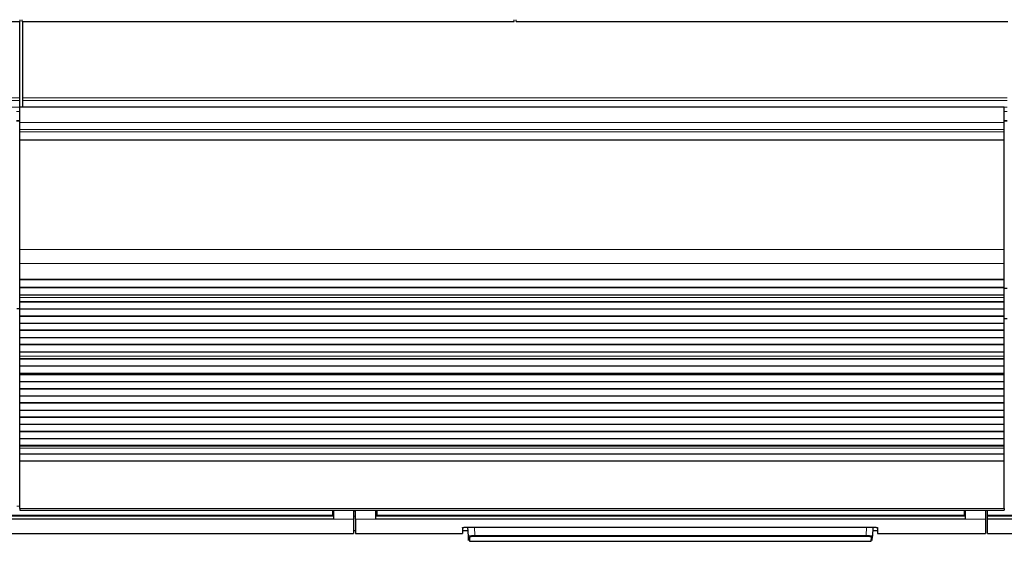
# Model space of a CAD drawing. Header units: inches. Extents: x 0 to 20790, y -12 to 14700.
# Tile 26 of 256: x 3606 to 4583, y 4588 to 5106. Entities that reach past the tile are written whole.
import ezdxf

# ---------------------------------------------------------------- set-up
doc = ezdxf.new("R2010")
doc.units = ezdxf.units.IN
doc.layers.add('1', color=7, linetype='Continuous', true_color=0xffffff)

msp = doc.modelspace()

# ---------------------------------------------------------------- linework, layer by layer
at = {"layer": '1', "color": 2, "linetype": 'Continuous', "lineweight": 25}
for p, q in [((3118.134, 5104.35), (3606.134, 5104.35)), ((3605.634, 5028.578), (3605.634, 5104.349)), ((3606.134, 5104.35), (3606.134, 5106.298)), ((3608.134, 5104.35), (3608.134, 5106.298)), ((3608.134, 5104.35), (4096.134, 5104.35)), ((3608.634, 5028.578), (3608.634, 5104.349)), ((4096.134, 5104.35), (4096.134, 5106.298)), ((4098.134, 5104.35), (4098.134, 5106.298)), ((4098.134, 5104.35), (4586.134, 5104.35)), ((3605.634, 5025.967), (3605.634, 5028.578)), ((3605.634, 5019.494), (3605.634, 5025.967)), ((3608.634, 5025.967), (3608.634, 5028.578)), ((3608.634, 5019.494), (3608.634, 5025.967)), ((3605.634, 5019.494), (3605.634, 5019.32)), ((4582.634, 5019.32), (3605.634, 5019.32)), ((3605.634, 5004.24), (3605.634, 5019.32)), ((3608.634, 5019.494), (3608.634, 5019.32)), ((4582.634, 5004.24), (4582.634, 5019.32)), ((3605.634, 4997.252), (3605.634, 5004.24)), ((4582.634, 4997.252), (4582.634, 5004.24)), ((3605.634, 4995.009), (3605.634, 4997.252)), ((3605.634, 4987.031), (3605.634, 4995.009)), ((4582.634, 4995.009), (4582.634, 4997.252)), ((4582.634, 4987.031), (4582.634, 4995.009)), ((3605.634, 4986.585), (3605.634, 4987.031)), ((3605.634, 4878.204), (3605.634, 4986.585)), ((4582.634, 4986.585), (4582.634, 4987.031)), ((4582.634, 4878.204), (4582.634, 4986.585)), ((3605.634, 4864.062), (3605.634, 4878.204)), ((4582.634, 4864.062), (4582.634, 4878.204)), ((3605.634, 4848.579), (3605.634, 4864.062)), ((4582.634, 4848.579), (4582.634, 4864.062)), ((3605.634, 4848.492), (3605.634, 4848.579)), ((3605.634, 4848.492), (4582.634, 4848.492)), ((3605.634, 4847.947), (3605.634, 4848.492)), ((3605.634, 4840.424), (3605.634, 4847.947)), ((4582.634, 4847.947), (3605.634, 4847.947)), ((4582.634, 4848.492), (4582.634, 4848.579)), ((4582.634, 4847.947), (4582.634, 4848.492)), ((4582.634, 4840.424), (4582.634, 4847.947)), ((3605.634, 4840.071), (3605.634, 4840.424)), ((4582.634, 4840.424), (3605.634, 4840.424)), ((3605.634, 4832.865), (3605.634, 4840.071)), ((4582.634, 4840.071), (3605.634, 4840.071)), ((4585.634, 4839.327), (4582.579, 4839.327)), ((4582.634, 4840.071), (4582.634, 4840.424)), ((4582.634, 4832.865), (4582.634, 4840.071)), ((3605.634, 4832.859), (3605.634, 4832.865)), ((4582.634, 4832.865), (3605.634, 4832.865)), ((4582.634, 4832.859), (3605.634, 4832.859)), ((3605.634, 4830.315), (3605.634, 4832.859)), ((3605.634, 4830.287), (3605.634, 4830.315)), ((3605.634, 4826.093), (3605.634, 4830.287)), ((4582.634, 4832.859), (4582.634, 4832.865)), ((4582.634, 4830.315), (4582.634, 4832.859)), ((4582.634, 4826.093), (4582.634, 4830.287)), ((3602.639, 4819.327), (3605.639, 4819.327)), ((3605.634, 4825.74), (3605.634, 4826.093)), ((4582.634, 4826.093), (3605.634, 4826.093)), ((3605.634, 4818.669), (3605.634, 4825.74)), ((4582.634, 4825.74), (3605.634, 4825.74)), ((3605.634, 4811.951), (3605.634, 4818.669)), ((4582.634, 4818.669), (3605.634, 4818.669)), ((4582.634, 4825.74), (4582.634, 4826.093)), ((4582.634, 4818.669), (4582.634, 4825.74)), ((4582.634, 4811.951), (4582.634, 4818.669)), ((3605.634, 4811.598), (3605.634, 4811.951)), ((4582.634, 4811.951), (3605.634, 4811.951)), ((3605.634, 4804.527), (3605.634, 4811.598)), ((4582.634, 4811.598), (3605.634, 4811.598)), ((4585.634, 4809.327), (4582.632, 4809.327)), ((4582.634, 4811.598), (4582.634, 4811.951)), ((4582.634, 4804.527), (4582.634, 4811.598)), ((3605.634, 4797.809), (3605.634, 4804.527)), ((4582.634, 4804.527), (3605.634, 4804.527)), ((3605.634, 4797.456), (3605.634, 4797.809)), ((4582.634, 4797.809), (3605.634, 4797.809)), ((3605.634, 4790.385), (3605.634, 4797.456)), ((4582.634, 4797.456), (3605.634, 4797.456)), ((4582.634, 4797.809), (4582.634, 4804.527)), ((4582.634, 4797.456), (4582.634, 4797.809)), ((4582.634, 4790.385), (4582.634, 4797.456)), ((3605.634, 4783.667), (3605.634, 4790.385)), ((4582.634, 4790.385), (3605.634, 4790.385)), ((4582.634, 4783.667), (4582.634, 4790.385)), ((3605.634, 4783.313), (3605.634, 4783.667)), ((4582.634, 4783.667), (3605.634, 4783.667)), ((3605.634, 4776.242), (3605.634, 4783.313)), ((4582.634, 4783.313), (3605.634, 4783.313)), ((4582.634, 4783.313), (4582.634, 4783.667)), ((4582.634, 4776.242), (4582.634, 4783.313)), ((3605.634, 4772.049), (3605.634, 4776.242)), ((4582.634, 4776.242), (3605.634, 4776.242)), ((3605.634, 4772.022), (3605.634, 4772.049)), ((3605.634, 4769.574), (3605.634, 4772.022)), ((3605.634, 4769.22), (3605.634, 4769.574)), ((4582.634, 4769.574), (3605.634, 4769.574)), ((3605.634, 4762.286), (3605.634, 4769.22)), ((4582.634, 4769.22), (3605.634, 4769.22)), ((4582.634, 4772.049), (4582.634, 4776.242)), ((4582.634, 4769.574), (4582.634, 4772.022)), ((4582.634, 4769.22), (4582.634, 4769.574)), ((4582.634, 4762.286), (4582.634, 4769.22)), ((3605.634, 4755.054), (3605.634, 4762.286)), ((4582.634, 4762.286), (3605.634, 4762.286)), ((4582.634, 4755.054), (4582.634, 4762.286)), ((3605.634, 4754.918), (3605.634, 4755.054)), ((4582.634, 4755.054), (3605.634, 4755.054)), ((3605.634, 4754.918), (4582.634, 4754.918)), ((3605.634, 4754.251), (3605.634, 4754.918)), ((4582.634, 4754.251), (3605.634, 4754.251)), ((3605.634, 4753.615), (3605.634, 4754.251)), ((4582.634, 4753.615), (3605.634, 4753.615)), ((3605.634, 4746.544), (3605.634, 4753.615)), ((4582.634, 4754.918), (4582.634, 4755.054)), ((4582.634, 4754.251), (4582.634, 4754.918)), ((4582.634, 4753.615), (4582.634, 4754.251)), ((4582.634, 4746.544), (4582.634, 4753.615)), ((3605.634, 4739.826), (3605.634, 4746.544)), ((4582.634, 4746.544), (3605.634, 4746.544)), ((3605.634, 4739.473), (3605.634, 4739.826)), ((4582.634, 4739.826), (3605.634, 4739.826)), ((3605.634, 4732.402), (3605.634, 4739.473)), ((4582.634, 4739.473), (3605.634, 4739.473)), ((4582.634, 4739.826), (4582.634, 4746.544)), ((4582.634, 4739.473), (4582.634, 4739.826)), ((4582.634, 4732.402), (4582.634, 4739.473)), ((3605.634, 4725.684), (3605.634, 4732.402)), ((4582.634, 4732.402), (3605.634, 4732.402)), ((4582.634, 4725.684), (4582.634, 4732.402)), ((3605.634, 4725.331), (3605.634, 4725.684)), ((4582.634, 4725.684), (3605.634, 4725.684)), ((3605.634, 4718.26), (3605.634, 4725.331)), ((4582.634, 4725.331), (3605.634, 4725.331)), ((4582.634, 4725.331), (4582.634, 4725.684)), ((4582.634, 4718.26), (4582.634, 4725.331)), ((3605.634, 4711.542), (3605.634, 4718.26)), ((4582.634, 4718.26), (3605.634, 4718.26)), ((3605.634, 4711.189), (3605.634, 4711.542)), ((4582.634, 4711.542), (3605.634, 4711.542)), ((3605.634, 4704.118), (3605.634, 4711.189)), ((4582.634, 4711.189), (3605.634, 4711.189)), ((4582.634, 4711.542), (4582.634, 4718.26)), ((4582.634, 4711.189), (4582.634, 4711.542)), ((4582.634, 4704.118), (4582.634, 4711.189)), ((3605.634, 4697.4), (3605.634, 4704.118)), ((4582.634, 4704.118), (3605.634, 4704.118)), ((4582.634, 4697.4), (4582.634, 4704.118)), ((3605.634, 4697.046), (3605.634, 4697.4)), ((4582.634, 4697.4), (3605.634, 4697.4)), ((3605.634, 4689.975), (3605.634, 4697.046)), ((4582.634, 4697.046), (3605.634, 4697.046)), ((3605.634, 4683.258), (3605.634, 4689.975)), ((4582.634, 4689.975), (3605.634, 4689.975)), ((4582.634, 4697.046), (4582.634, 4697.4)), ((4582.634, 4689.975), (4582.634, 4697.046)), ((4582.634, 4683.258), (4582.634, 4689.975)), ((3605.634, 4682.904), (3605.634, 4683.258)), ((4582.634, 4683.258), (3605.634, 4683.258)), ((3605.634, 4680.63), (3605.634, 4682.904)), ((4582.634, 4682.904), (3605.634, 4682.904)), ((3605.634, 4674.773), (3605.634, 4680.63)), ((4582.634, 4682.904), (4582.634, 4683.258)), ((4582.634, 4680.63), (4582.634, 4682.904)), ((4582.634, 4674.773), (4582.634, 4680.63)), ((3605.634, 4667.876), (3605.634, 4674.773)), ((4582.634, 4674.773), (3605.634, 4674.773)), ((4582.634, 4667.876), (4582.634, 4674.773)), ((3605.634, 4620.912), (3605.634, 4667.876)), ((4582.634, 4667.876), (3605.634, 4667.876)), ((4582.634, 4620.912), (4582.634, 4667.876)), ((3915.884, 4613.404), (3332.884, 4613.404)), ((3605.634, 4620.912), (3605.634, 4619.178)), ((3605.634, 4619.178), (4582.634, 4619.178)), ((3915.884, 4619.178), (3915.884, 4614.193)), ((3915.884, 4614.193), (3915.884, 4613.404)), ((3916.884, 4619.178), (3916.884, 4610.328)), ((3936.884, 4619.178), (3936.884, 4610.328)), ((3938.884, 4610.328), (3938.884, 4619.178)), ((3958.884, 4610.328), (3958.884, 4619.178)), ((3959.884, 4619.178), (3959.884, 4614.193)), ((3959.884, 4614.193), (3959.884, 4613.404)), ((4542.884, 4613.404), (3959.884, 4613.404)), ((4542.884, 4619.178), (4542.884, 4614.193)), ((4542.884, 4614.193), (4542.884, 4613.404)), ((4543.884, 4619.178), (4543.884, 4610.328)), ((4563.884, 4619.178), (4563.884, 4610.328)), ((4565.834, 4614.193), (4565.834, 4619.178)), ((4565.834, 4613.404), (4565.834, 4614.193)), ((4565.834, 4613.404), (4565.834, 4613.292)), ((4895.884, 4613.404), (4565.834, 4613.404)), ((4565.834, 4610.328), (4565.834, 4613.293)), ((4582.634, 4620.912), (4582.634, 4619.178)), ((3916.884, 4610.328), (3331.884, 4610.328)), ((3936.884, 4610.328), (3936.884, 4596.091)), ((3938.884, 4610.328), (3938.884, 4596.091)), ((4543.884, 4610.328), (3958.884, 4610.328)), ((4044.884, 4601.799), (4044.884, 4596.091)), ((4049.884, 4602.296), (4451.884, 4602.296)), ((4050.89, 4593.484), (4050.428, 4602.296)), ((4452.339, 4602.288), (4451.878, 4593.484)), ((4456.884, 4601.799), (4456.884, 4596.091)), ((4563.884, 4610.328), (4563.884, 4596.091)), ((4565.834, 4596.091), (4565.834, 4610.328)), ((4896.884, 4610.328), (4565.834, 4610.328)), ((3311.884, 4596.091), (3936.884, 4596.091)), ((3936.884, 4599.091), (3938.884, 4599.091)), ((3938.884, 4596.091), (4044.884, 4596.091)), ((4044.884, 4599.091), (4050.596, 4599.091)), ((4051.114, 4589.198), (4050.89, 4593.484)), ((4051.888, 4592.54), (4052.113, 4588.251)), ((4450.655, 4588.251), (4450.879, 4592.54)), ((4451.653, 4589.198), (4451.878, 4593.484)), ((4452.172, 4599.091), (4456.884, 4599.091)), ((4456.884, 4596.091), (4563.884, 4596.091)), ((4565.834, 4596.091), (4916.884, 4596.091)), ((4052.113, 4588.251), (4450.655, 4588.251))]:
    msp.add_line(p, q, dxfattribs=at)
at = {"layer": '1', "color": 110, "linetype": 'Continuous', "lineweight": 13}
for p, q in [((3605.634, 5028.578), (2628.634, 5028.578)), ((3605.634, 5025.967), (2628.634, 5025.967)), ((4585.634, 5028.578), (3608.634, 5028.578)), ((4585.634, 5025.967), (3608.634, 5025.967)), ((3605.634, 5019.494), (2628.634, 5019.494)), ((3605.634, 5015.143), (3602.627, 5015.143)), ((4585.634, 5019.494), (3608.634, 5019.494)), ((4585.634, 5015.143), (4582.627, 5015.143)), ((3605.634, 5006.127), (3602.627, 5006.127)), ((3605.634, 5005.627), (3602.627, 5005.627)), ((3605.634, 5005.627), (3602.627, 5005.627)), ((4582.634, 5004.24), (3605.634, 5004.24)), ((4585.634, 5006.127), (4582.627, 5006.127)), ((4585.634, 5005.627), (4582.627, 5005.627)), ((4585.634, 5005.627), (4582.627, 5005.627)), ((4582.634, 4997.252), (3605.634, 4997.252)), ((4582.634, 4995.009), (3605.634, 4995.009)), ((4582.634, 4987.031), (3605.634, 4987.031)), ((4582.634, 4986.585), (3605.634, 4986.585)), ((4582.634, 4878.204), (3605.634, 4878.204)), ((4582.634, 4864.062), (3605.634, 4864.062)), ((4582.634, 4848.579), (3605.634, 4848.579)), ((4582.634, 4830.315), (3605.634, 4830.315)), ((4582.634, 4830.287), (3605.634, 4830.287)), ((4582.634, 4772.049), (3605.634, 4772.049)), ((4582.634, 4772.022), (3605.634, 4772.022)), ((4582.634, 4680.63), (3605.634, 4680.63)), ((3605.637, 4623.161), (3602.64, 4623.161)), ((4582.634, 4620.912), (3605.634, 4620.912)), ((3916.884, 4618.204), (3915.878, 4618.204)), ((3938.884, 4618.204), (3936.884, 4618.204)), ((3959.889, 4618.204), (3958.884, 4618.204)), ((4543.884, 4618.204), (4542.878, 4618.204)), ((3936.884, 4610.328), (3916.884, 4610.328)), ((3958.884, 4610.328), (3938.884, 4610.328)), ((4056.919, 4602.296), (4057.356, 4593.965)), ((4445.412, 4593.965), (4445.849, 4602.296)), ((4563.884, 4610.328), (4543.884, 4610.328)), ((4057.356, 4593.965), (4057.356, 4593.021)), ((4057.356, 4593.965), (4445.412, 4593.965)), ((4445.412, 4593.021), (4057.356, 4593.021)), ((4445.412, 4593.965), (4445.412, 4593.021))]:
    msp.add_line(p, q, dxfattribs=at)
for centre, major_axis, start_param, end_param in [((4051.888, 4593.536), (0.999, 0.052), 3.1415927, 4.6602164), ((4450.879, 4593.536), (-0.999, 0.052), 1.6229689, 3.1415927)]:
    msp.add_ellipse(centre, major_axis=major_axis, ratio=0.9964159, start_param=start_param, end_param=end_param, dxfattribs=at)
at = {"layer": '1', "color": 2, "linetype": 'Continuous', "lineweight": 25}
for points in [[(3916.884, 4613.293), (3331.884, 4613.293)], [(4543.884, 4613.293), (3958.884, 4613.293)], [(4896.884, 4613.293), (4565.834, 4613.293)]]:
    msp.add_open_spline(points, degree=1, dxfattribs=at)
at = {"layer": '1', "color": 110, "linetype": 'Continuous', "lineweight": 13}
for points, degree in [([(3915.884, 4614.193), (3332.884, 4614.193)], 1), ([(3936.884, 4613.292), (3937.551, 4613.292), (3938.217, 4613.292), (3938.884, 4613.292)], 3), ([(4542.884, 4614.193), (3959.884, 4614.193)], 1), ([(4895.884, 4614.193), (4565.834, 4614.193)], 1)]:
    msp.add_open_spline(points, degree=degree, dxfattribs=at)
at = {"layer": '1', "color": 2, "linetype": 'Continuous', "lineweight": 25}
for points, knots in [([(4044.884, 4601.799), (4044.884, 4601.815), (4044.892, 4601.831), (4044.924, 4601.863), (4044.972, 4601.895), (4045.051, 4601.926), (4045.11, 4601.945), (4045.123, 4601.949), (4045.148, 4601.957), (4045.162, 4601.96), (4045.204, 4601.972), (4045.233, 4601.98), (4045.327, 4602.002), (4045.467, 4602.031), (4045.634, 4602.059), (4045.77, 4602.079), (4045.817, 4602.086), (4045.89, 4602.096), (4045.915, 4602.099), (4045.966, 4602.106), (4045.991, 4602.109), (4046.122, 4602.125), (4046.232, 4602.137), (4046.462, 4602.16), (4046.703, 4602.182), (4046.965, 4602.202), (4047.136, 4602.213), (4047.171, 4602.215), (4047.24, 4602.22), (4047.275, 4602.222), (4047.381, 4602.228), (4047.452, 4602.232), (4047.669, 4602.244), (4047.963, 4602.258), (4048.27, 4602.269), (4048.504, 4602.277), (4048.583, 4602.279), (4048.743, 4602.283), (4048.823, 4602.285), (4049.066, 4602.29), (4049.39, 4602.295), (4049.719, 4602.296), (4049.884, 4602.296)], [0, 0, 0, 0, 0.0625, 0.0625, 0.125, 0.1875, 0.1875, 0.203125, 0.203125, 0.21875, 0.21875, 0.25, 0.25, 0.3125, 0.375, 0.375, 0.40625, 0.40625, 0.421875, 0.421875, 0.4375, 0.4375, 0.5, 0.5, 0.5625, 0.625, 0.625, 0.640625, 0.640625, 0.65625, 0.65625, 0.6875, 0.6875, 0.75, 0.8125, 0.8125, 0.84375, 0.84375, 0.875, 0.875, 0.9375, 1, 1, 1, 1]), ([(4451.884, 4602.296), (4452.049, 4602.296), (4452.213, 4602.295), (4452.537, 4602.292), (4452.859, 4602.287), (4453.176, 4602.279), (4453.372, 4602.273), (4453.411, 4602.272), (4453.489, 4602.269), (4453.529, 4602.268), (4453.645, 4602.264), (4453.722, 4602.261), (4453.949, 4602.251), (4454.243, 4602.237), (4454.523, 4602.22), (4454.727, 4602.207), (4454.827, 4602.2), (4454.925, 4602.192), (4454.99, 4602.187), (4455.022, 4602.184), (4455.182, 4602.171), (4455.303, 4602.16), (4455.533, 4602.137), (4455.752, 4602.113), (4455.947, 4602.087), (4456.061, 4602.07), (4456.084, 4602.066), (4456.128, 4602.059), (4456.15, 4602.056), (4456.213, 4602.045), (4456.254, 4602.038), (4456.369, 4602.017), (4456.509, 4601.988), (4456.619, 4601.957), (4456.691, 4601.934), (4456.712, 4601.927), (4456.753, 4601.911), (4456.771, 4601.903), (4456.819, 4601.879), (4456.868, 4601.847), (4456.884, 4601.815), (4456.884, 4601.799)], [0, 0, 0, 0, 0.0625, 0.0625, 0.125, 0.1875, 0.1875, 0.203125, 0.203125, 0.21875, 0.21875, 0.25, 0.25, 0.3125, 0.375, 0.375, 0.40625, 0.421875, 0.421875, 0.4375, 0.4375, 0.5, 0.5, 0.5625, 0.625, 0.625, 0.640625, 0.640625, 0.65625, 0.65625, 0.6875, 0.6875, 0.75, 0.8125, 0.8125, 0.84375, 0.84375, 0.875, 0.875, 0.9375, 1, 1, 1, 1])]:
    msp.add_open_spline(points, degree=3, knots=knots, dxfattribs=at)
at = {"layer": '1', "color": 110, "linetype": 'Continuous', "lineweight": 13}
for points, knots in [([(4057.356, 4593.965), (4057.141, 4593.963), (4056.714, 4593.958), (4056.291, 4593.95), (4056.028, 4593.945), (4055.975, 4593.943), (4055.871, 4593.941), (4055.715, 4593.937), (4055.561, 4593.933), (4055.257, 4593.924), (4054.859, 4593.911), (4054.476, 4593.896), (4054.242, 4593.886), (4054.195, 4593.883), (4054.102, 4593.879), (4054.056, 4593.877), (4053.919, 4593.87), (4053.829, 4593.866), (4053.564, 4593.852), (4053.225, 4593.832), (4052.913, 4593.81), (4052.69, 4593.793), (4052.617, 4593.788), (4052.51, 4593.779), (4052.475, 4593.776), (4052.406, 4593.77), (4052.372, 4593.767), (4052.203, 4593.752), (4052.078, 4593.739), (4051.845, 4593.714), (4051.63, 4593.688), (4051.451, 4593.662), (4051.351, 4593.645), (4051.332, 4593.642), (4051.294, 4593.635), (4051.275, 4593.631), (4051.222, 4593.621), (4051.189, 4593.614), (4051.099, 4593.594), (4050.999, 4593.566), (4050.939, 4593.539), (4050.899, 4593.511), (4050.889, 4593.498), (4050.89, 4593.484)], [0, 0, 0, 0, 0.0625, 0.125, 0.125, 0.140625, 0.140625, 0.15625, 0.1875, 0.1875, 0.25, 0.3125, 0.3125, 0.328125, 0.328125, 0.34375, 0.34375, 0.375, 0.375, 0.4375, 0.5, 0.5, 0.53125, 0.53125, 0.546875, 0.546875, 0.5625, 0.5625, 0.625, 0.625, 0.6875, 0.75, 0.75, 0.765625, 0.765625, 0.78125, 0.78125, 0.8125, 0.8125, 0.875, 0.9375, 0.9375, 1, 1, 1, 1]), ([(4057.356, 4593.021), (4057.174, 4593.021), (4056.812, 4593.019), (4056.453, 4593.014), (4056.231, 4593.01), (4056.186, 4593.01), (4056.098, 4593.008), (4056.054, 4593.007), (4055.922, 4593.004), (4055.836, 4593.002), (4055.578, 4592.995), (4055.241, 4592.984), (4054.917, 4592.97), (4054.718, 4592.96), (4054.679, 4592.958), (4054.6, 4592.954), (4054.561, 4592.952), (4054.445, 4592.946), (4054.368, 4592.942), (4054.145, 4592.928), (4053.858, 4592.909), (4053.594, 4592.888), (4053.405, 4592.871), (4053.313, 4592.862), (4053.224, 4592.853), (4053.166, 4592.847), (4053.137, 4592.844), (4052.994, 4592.829), (4052.889, 4592.816), (4052.692, 4592.79), (4052.511, 4592.763), (4052.36, 4592.735), (4052.276, 4592.716), (4052.259, 4592.713), (4052.227, 4592.706), (4052.212, 4592.702), (4052.167, 4592.691), (4052.14, 4592.683), (4052.063, 4592.661), (4051.979, 4592.631), (4051.929, 4592.601), (4051.904, 4592.578), (4051.895, 4592.567), (4051.89, 4592.555), (4051.889, 4592.548), (4051.888, 4592.544), (4051.888, 4592.54)], [0, 0, 0, 0, 0.0625, 0.125, 0.125, 0.140625, 0.140625, 0.15625, 0.15625, 0.1875, 0.1875, 0.25, 0.3125, 0.3125, 0.328125, 0.328125, 0.34375, 0.34375, 0.375, 0.375, 0.4375, 0.5, 0.5, 0.53125, 0.546875, 0.546875, 0.5625, 0.5625, 0.625, 0.625, 0.6875, 0.75, 0.75, 0.765625, 0.765625, 0.78125, 0.78125, 0.8125, 0.8125, 0.875, 0.9375, 0.9375, 0.96875, 0.984375, 0.984375, 1, 1, 1, 1]), ([(4451.878, 4593.484), (4451.879, 4593.498), (4451.859, 4593.525), (4451.798, 4593.553), (4451.747, 4593.57), (4451.736, 4593.574), (4451.713, 4593.581), (4451.677, 4593.591), (4451.635, 4593.601), (4451.544, 4593.622), (4451.403, 4593.649), (4451.224, 4593.676), (4451.075, 4593.695), (4451.023, 4593.702), (4450.941, 4593.712), (4450.914, 4593.715), (4450.857, 4593.721), (4450.828, 4593.724), (4450.681, 4593.74), (4450.43, 4593.765), (4450.148, 4593.788), (4449.924, 4593.805), (4449.847, 4593.81), (4449.729, 4593.819), (4449.689, 4593.821), (4449.609, 4593.827), (4449.568, 4593.829), (4449.361, 4593.842), (4449.191, 4593.852), (4448.839, 4593.871), (4448.658, 4593.88), (4448.285, 4593.896), (4448.093, 4593.904), (4447.847, 4593.913), (4447.797, 4593.915), (4447.698, 4593.918), (4447.647, 4593.92), (4447.496, 4593.925), (4447.395, 4593.928), (4447.09, 4593.936), (4446.679, 4593.947), (4446.261, 4593.954), (4445.84, 4593.96), (4445.627, 4593.963), (4445.412, 4593.965)], [0, 0, 0, 0, 0.0625, 0.125, 0.125, 0.140625, 0.140625, 0.15625, 0.1875, 0.1875, 0.25, 0.3125, 0.3125, 0.34375, 0.34375, 0.359375, 0.359375, 0.375, 0.375, 0.4375, 0.5, 0.5, 0.53125, 0.53125, 0.546875, 0.546875, 0.5625, 0.5625, 0.625, 0.625, 0.6875, 0.6875, 0.75, 0.75, 0.765625, 0.765625, 0.78125, 0.78125, 0.8125, 0.8125, 0.875, 0.9375, 0.9375, 1, 1, 1, 1]), ([(4445.412, 4593.021), (4445.503, 4593.021), (4445.594, 4593.021), (4445.775, 4593.02), (4445.865, 4593.019), (4446.134, 4593.017), (4446.489, 4593.012), (4446.837, 4593.004), (4447.095, 4592.997), (4447.181, 4592.995), (4447.309, 4592.991), (4447.351, 4592.989), (4447.436, 4592.986), (4447.478, 4592.985), (4447.686, 4592.977), (4447.849, 4592.97), (4448.164, 4592.955), (4448.317, 4592.947), (4448.615, 4592.929), (4448.759, 4592.919), (4448.933, 4592.906), (4448.968, 4592.904), (4449.036, 4592.899), (4449.137, 4592.891), (4449.234, 4592.882), (4449.423, 4592.865), (4449.662, 4592.842), (4449.873, 4592.817), (4449.997, 4592.8), (4450.021, 4592.797), (4450.069, 4592.79), (4450.093, 4592.787), (4450.162, 4592.777), (4450.205, 4592.77), (4450.331, 4592.749), (4450.482, 4592.721), (4450.6, 4592.692), (4450.676, 4592.669), (4450.7, 4592.662), (4450.732, 4592.651), (4450.742, 4592.647), (4450.761, 4592.639), (4450.77, 4592.635), (4450.813, 4592.616), (4450.864, 4592.586), (4450.88, 4592.555), (4450.879, 4592.54)], [0, 0, 0, 0, 0.03125, 0.03125, 0.0625, 0.0625, 0.125, 0.1875, 0.1875, 0.21875, 0.21875, 0.234375, 0.234375, 0.25, 0.25, 0.3125, 0.3125, 0.375, 0.375, 0.4375, 0.4375, 0.453125, 0.453125, 0.46875, 0.5, 0.5, 0.5625, 0.625, 0.625, 0.640625, 0.640625, 0.65625, 0.65625, 0.6875, 0.6875, 0.75, 0.8125, 0.8125, 0.84375, 0.84375, 0.859375, 0.859375, 0.875, 0.875, 0.9375, 1, 1, 1, 1])]:
    msp.add_open_spline(points, degree=3, knots=knots, dxfattribs=at)

doc.saveas('drawing.dxf')
